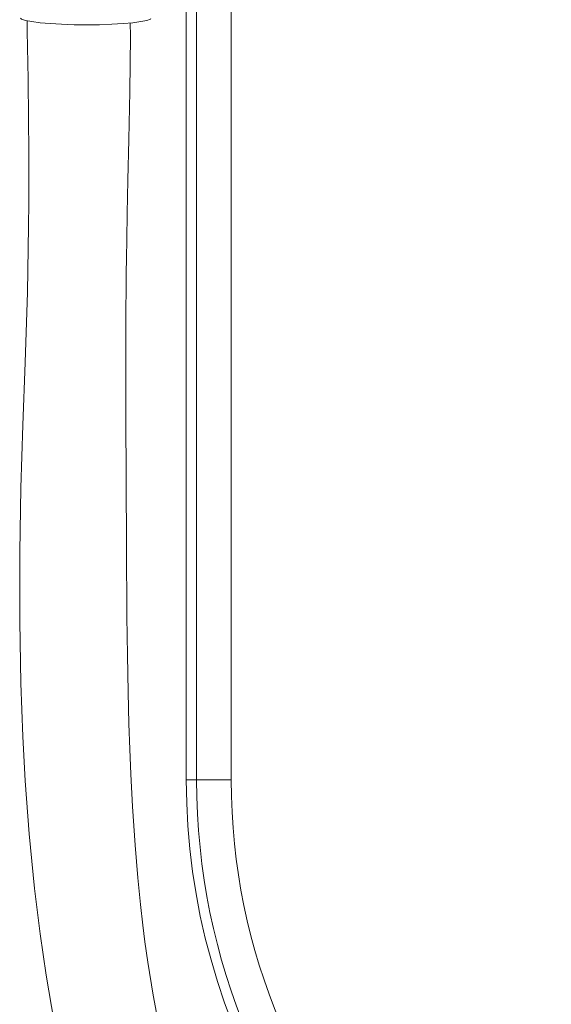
# Model space of a CAD drawing. Header units: millimetres. Extents: x 326.68 to 326.96, y 267.5 to 269.2.
# Tile 1 of 7: x 326.6953 to 326.7721, y 267.7884 to 267.9307. Entities that reach past the tile are written whole.
import ezdxf

# ---------------------------------------------------------------- set-up
doc = ezdxf.new("R2010")
doc.units = ezdxf.units.MM
doc.layers.add('SANINDUSA', color=3, linetype='Continuous')

msp = doc.modelspace()

# ---------------------------------------------------------------- linework, layer by layer
at = {"layer": 'SANINDUSA', "linetype": 'Continuous', "lineweight": 15}
for p, q in [((326.7208693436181, 267.8208682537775), (326.7208693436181, 269.0608682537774)), ((326.7258685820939, 269.0608682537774), (326.7258685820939, 267.8208682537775)), ((326.7193841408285, 267.940868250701), (326.7193841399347, 267.8208682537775)), ((326.7193841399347, 267.8208682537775), (326.7208693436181, 267.8208682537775)), ((326.7258685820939, 267.8208682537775), (326.7208693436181, 267.8208682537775))]:
    msp.add_line(p, q, dxfattribs=at)
at = {"layer": 'SANINDUSA', "linetype": 'Continuous', "lineweight": 15, "flags": 128}
for points in [[(326.6963855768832, 267.9305876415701), (326.6964144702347, 267.9290679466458), (326.6965353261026, 267.9221365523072), (326.6966120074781, 267.9163259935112), (326.6966490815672, 267.9116211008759), (326.69665835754, 267.9078762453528), (326.6966476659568, 267.9043258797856), (326.6966172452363, 267.9008496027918), (326.6964316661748, 267.8913324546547), (326.6961014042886, 267.8811621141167), (326.6957693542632, 267.872130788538), (326.6954917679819, 267.8630537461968), (326.6953315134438, 267.8537674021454), (326.6953309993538, 267.8437835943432), (326.6954999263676, 267.8348614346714), (326.6957882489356, 267.8271496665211), (326.6961378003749, 267.8207485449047), (326.6967019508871, 267.8130949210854), (326.6974716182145, 267.8051926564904), (326.6982757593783, 267.7986069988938), (326.6991430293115, 267.7926647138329), (326.7003152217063, 267.7858824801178)], [(326.7142823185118, 267.9308867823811), (326.7141901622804, 267.9308172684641), (326.7136816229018, 267.9306202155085), (326.71283413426, 267.930438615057), (326.7116802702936, 267.9302794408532), (326.7102643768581, 267.930148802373), (326.7086408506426, 267.930051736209), (326.70687209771, 267.9299919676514), (326.7050260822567, 267.929971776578), (326.703173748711, 267.9299919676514), (326.70138627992, 267.930051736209), (326.6997323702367, 267.930148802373), (326.6982755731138, 267.9302794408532), (326.6970718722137, 267.930438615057), (326.696167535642, 267.9306202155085), (326.695597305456, 267.9308172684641), (326.6954405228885, 267.9309234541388)], [(326.715547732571, 267.7846731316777), (326.7145775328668, 267.7897754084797), (326.7138148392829, 267.7945455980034), (326.7134068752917, 267.7974839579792), (326.7131070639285, 267.7998684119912), (326.7127653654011, 267.8028763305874), (326.7123833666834, 267.8067255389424), (326.711993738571, 267.8114177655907), (326.7116218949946, 267.8170418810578), (326.7113817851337, 267.8216795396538), (326.7112303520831, 267.8253040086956), (326.7111056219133, 267.8289693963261), (326.7109843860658, 267.8335519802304), (326.7108828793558, 267.8389114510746), (326.7108125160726, 267.8444885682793), (326.7107409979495, 267.8546876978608), (326.710698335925, 267.8641890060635), (326.7106531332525, 267.8734754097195), (326.7106312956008, 267.882773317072), (326.7106383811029, 267.8859110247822), (326.7106543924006, 267.8889292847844), (326.7106771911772, 267.8916558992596), (326.71070430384, 267.8940865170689), (326.7107335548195, 267.8962394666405), (326.7107771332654, 267.8989720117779), (326.7108467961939, 267.9027362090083), (326.7109467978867, 267.907543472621), (326.7110743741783, 267.9134058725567), (326.7112106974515, 267.9203342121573), (326.711306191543, 267.9283354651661), (326.7112960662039, 267.9302577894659)]]:
    msp.add_lwpolyline(points, dxfattribs=at)
at = {"layer": 'SANINDUSA', "linetype": 'Continuous', "lineweight": 15}
for radius, end in [(0.09657095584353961, 241.9383460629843), (0.09508575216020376, 0), (0.09008651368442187, 0)]:
    msp.add_arc((326.8159550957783, 267.8208682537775), radius, 180, end, dxfattribs=at)

doc.saveas('drawing.dxf')
